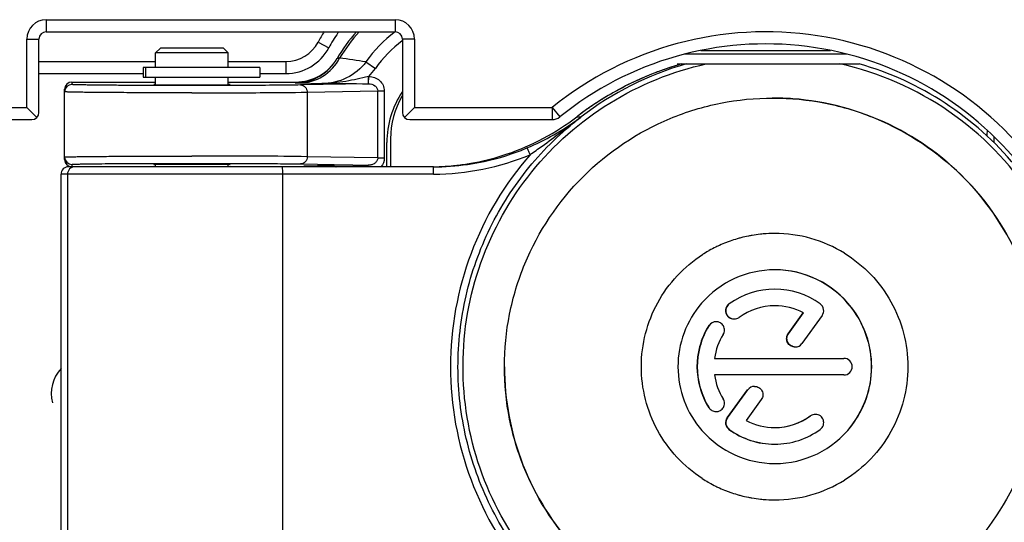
# Model space of a CAD drawing. Header units: millimetres. Extents: x 0 to 420, y 0 to 297.
# Tile 11 of 136: x 89.18 to 97.31, y 181.43 to 185.59. Entities that reach past the tile are written whole.
import ezdxf

# ---------------------------------------------------------------- set-up
doc = ezdxf.new("R2010")
doc.units = ezdxf.units.MM
doc.header["$LTSCALE"] = 23.1
doc.layers.get('0').update_dxf_attribs({"linetype": 'CONTINUOUS'})

msp = doc.modelspace()

# ---------------------------------------------------------------- linework, layer by layer
at = {"color": 7, "linetype": 'Continuous'}
for p, q in [((89.4016, 185.5851), (89.4016, 185.4851)), ((89.4016, 185.5851), (92.2816, 185.5851)), ((92.2816, 185.5851), (92.2816, 185.4851)), ((89.4016, 185.4851), (92.2816, 185.4851)), ((89.2416, 184.8601), (89.2416, 185.4251)), ((89.2416, 185.4251), (89.3416, 185.4251)), ((89.3416, 184.8201), (89.3416, 185.4251)), ((91.6455, 185.3989), (91.7337, 185.3519)), ((92.3416, 185.4251), (92.3416, 184.8201)), ((92.4416, 185.4251), (92.3416, 185.4251)), ((92.4416, 185.4251), (92.4416, 184.8601)), ((90.3438, 185.3501), (90.3038, 185.3101)), ((90.3038, 185.1901), (90.3038, 185.3101)), ((90.9038, 185.3101), (90.3038, 185.3101)), ((90.8638, 185.3501), (90.3438, 185.3501)), ((90.8638, 185.3501), (90.9038, 185.3101)), ((90.9038, 185.1901), (90.9038, 185.3101)), ((96.0119, 185.3001), (94.6698, 185.3001)), ((94.8056, 185.3301), (95.8758, 185.3301)), ((89.3416, 185.2401), (90.3038, 185.2401)), ((90.9038, 185.2401), (91.3808, 185.2401)), ((91.3808, 185.2401), (91.3808, 185.1401)), ((92.0406, 185.2369), (92.1192, 185.1819)), ((94.6084, 185.2201), (96.1126, 185.2201)), ((89.3416, 185.1401), (90.2022, 185.1401)), ((90.2022, 185.1901), (90.2022, 185.1101)), ((91.1638, 185.1901), (90.2022, 185.1901)), ((90.2244, 185.1101), (90.2244, 185.1901)), ((91.1638, 185.1901), (91.1638, 185.1101)), ((91.1638, 185.1401), (91.3808, 185.1401)), ((89.6138, 185.0701), (89.6138, 185.0499)), ((89.6138, 185.0701), (90.3038, 185.0701)), ((90.2022, 185.1101), (91.1638, 185.1101)), ((90.3038, 185.0491), (90.3038, 185.1101)), ((90.9038, 185.049), (90.9038, 185.1101)), ((90.9038, 185.0701), (91.4595, 185.0701)), ((91.4595, 185.0701), (91.4564, 185.0647)), ((91.4934, 185.0627), (91.6778, 185.0581)), ((92.0604, 185.0567), (91.5011, 185.0462)), ((92.0589, 185.0567), (92.0604, 185.0567)), ((92.0629, 185.0567), (92.0646, 185.1166)), ((89.5538, 184.4301), (89.5538, 185.0101)), ((91.5555, 184.9862), (92.1379, 184.9971)), ((91.5555, 184.9862), (91.5555, 184.454)), ((92.1379, 184.4431), (92.1379, 184.9971)), ((92.1379, 184.9971), (92.1923, 184.9971)), ((92.1923, 184.9971), (92.1923, 184.4431)), ((95.4003, 184.9382), (95.3948, 184.9382)), ((95.4003, 184.9379), (95.3948, 184.9382)), ((87.839, 184.8601), (89.2416, 184.8601)), ((89.324, 184.7777), (89.2416, 184.8601)), ((92.4416, 184.8601), (92.3592, 184.7777)), ((92.4416, 184.8601), (93.578, 184.8601)), ((93.5779, 184.8601), (93.6408, 184.7824)), ((93.578, 184.8601), (93.578, 184.7601)), ((88.0122, 184.7601), (89.2816, 184.7601)), ((92.4016, 184.7601), (93.578, 184.7601)), ((93.7805, 184.7832), (93.8175, 184.7832)), ((93.8039, 184.8009), (93.7981, 184.7965)), ((93.7988, 184.769), (93.8117, 184.7787)), ((93.7988, 184.769), (93.7996, 184.7698)), ((93.7989, 184.7954), (93.8042, 184.7994)), ((93.8044, 184.8003), (93.799, 184.7964)), ((93.8026, 184.772), (93.7996, 184.7698)), ((93.8117, 184.7787), (93.8175, 184.7832)), ((92.2138, 184.3701), (92.2138, 184.5701)), ((92.2438, 184.6001), (92.2438, 184.3701)), ((92.1379, 184.4431), (91.5555, 184.454)), ((92.1379, 184.4431), (92.1923, 184.4431)), ((92.5969, 184.3701), (89.5838, 184.3701)), ((89.6138, 184.3904), (89.6138, 184.3701)), ((90.3038, 184.3701), (90.3038, 184.3912)), ((90.9038, 184.3701), (90.9038, 184.3912)), ((91.5011, 184.394), (92.0604, 184.3836)), ((91.5288, 184.3701), (91.5288, 184.3755)), ((91.7324, 184.3822), (91.5494, 184.3768)), ((91.9325, 184.3836), (92.0604, 184.3836)), ((91.9361, 184.3836), (91.9361, 184.3701)), ((92.0604, 184.3701), (92.0604, 184.3836)), ((89.5238, 181.3501), (89.5238, 184.3101)), ((92.5989, 184.3101), (89.5239, 184.3101)), ((89.5775, 184.3101), (89.5775, 181.3501)), ((91.3509, 184.3101), (91.3509, 181.1301)), ((95.0392, 183.2379), (95.0368, 183.2379)), ((95.5262, 182.9915), (95.6505, 183.1635)), ((95.5287, 182.9915), (95.6529, 183.1635)), ((95.8066, 183.1421), (95.6395, 182.9109)), ((95.6529, 183.1635), (95.6505, 183.1635)), ((94.8728, 183.0593), (94.8703, 183.0593)), ((94.9309, 183.0915), (94.931, 183.0915)), ((95.5262, 182.9915), (95.5287, 182.9915)), ((95.5841, 182.8827), (95.5842, 182.8827)), ((94.9179, 182.7887), (95.9866, 182.7887)), ((95.9866, 182.6516), (94.9179, 182.6516)), ((95.2485, 182.5576), (95.2486, 182.5576)), ((95.0219, 182.2981), (95.1906, 182.5293)), ((95.0244, 182.2981), (95.193, 182.5293)), ((94.8728, 182.381), (94.8703, 182.381)), ((95.3039, 182.4487), (95.1785, 182.2768)), ((94.9309, 182.3487), (94.931, 182.3487)), ((95.0219, 182.2981), (95.0244, 182.2981)), ((95.0392, 182.2023), (95.0368, 182.2023))]:
    msp.add_line(p, q, dxfattribs=at)
for centre, radius, start, end in [((89.4016, 185.4251), 0.16, 90, 180), ((92.2816, 185.4251), 0.16, 0, 90), ((89.4016, 185.4251), 0.06, 90, 180), ((92.8808, 184.7401), 1.4, 147.73871, 151.92751), ((92.8808, 184.7401), 1.3, 145.50496, 151.92751), ((92.9288, 184.6151), 1.3, 137.94427, 150.01607), ((92.9288, 184.6151), 1.2835, 137.27738, 149.43968), ((92.9288, 184.6151), 1.0842, 126.64917, 145.00649), ((92.2816, 185.4251), 0.06, 0, 90), ((95.3413, 182.6851), 2.8, 33.45446, 129.03279), ((91.3808, 185.5401), 0.3, 270, 331.92751), ((92.9288, 184.6151), 0.9884, 126.49506, 145.00724), ((95.3413, 182.6851), 2.7, 36.4235, 129.03279), ((91.3808, 185.5401), 0.4, 270, 331.92751), ((91.4564, 185.4647), 0.4, 269.99662, 330.01556), ((91.4595, 185.4702), 0.4001, 270.0042, 329.11461), ((90.7756, 177.1072), 8.2275, 81.15515, 82.6816), ((95.3991, 182.7224), 2.5977, 105.95212, 127.50653), ((95.3621, 182.7226), 2.5975, 105.95358, 109.72314), ((95.3605, 182.728), 2.5919, 105.95171, 106.7892), ((95.3998, 182.7217), 2.5585, 33.27075, 77.5586), ((95.3984, 182.7219), 2.5983, 39.57584, 74.04574), ((91.7059, 185.4716), 0.5047, 315.3044, 324.97342), ((95.3621, 182.7224), 2.5977, 106.78774, 126.85892), ((95.3624, 182.7215), 2.5987, 110.96473, 113.47487), ((95.3634, 182.7189), 2.6015, 109.72217, 110.96511), ((92.1708, 268.3706), 83.314, 269.660929, 269.923032), ((92.0606, 184.9542), 0.1025, 88.74124, 90.13276), ((92.1007, 184.9437), 0.1767, 101.79166, 102.92736), ((95.3621, 182.7226), 2.5976, 114.95998, 117.253), ((95.3607, 182.7257), 2.5942, 113.47573, 114.95974), ((89.6138, 184.9899), 0.06, 89.99916, 179.99866), ((90.3076, 184.8479), 0.2029, 91.21651, 95.30395), ((90.9001, 185.2519), 0.2029, 271.21645, 275.3039), ((92.9738, 184.5701), 0.76, 146.30248, 180), ((95.3622, 182.7224), 2.5978, 118.80994, 121.01983), ((95.3627, 182.7215), 2.5988, 117.25294, 118.80999), ((92.9438, 184.6001), 0.7, 149.46878, 180), ((95.3633, 182.7208), 2.5997, 122.64021, 124.79842), ((95.3613, 182.7239), 2.5961, 121.02027, 122.63996), ((95.4002, 182.7219), 2.2162, 85.72994, 89.99814), ((89.2816, 184.8201), 0.06, 270, 360), ((92.4016, 184.8201), 0.06, 180, 270), ((95.3637, 182.7202), 2.6004, 126.42324, 126.87112), ((95.364, 182.7197), 2.601, 124.79833, 126.4232), ((92.5637, 186.3687), 1.9986, 288.75659, 307.5048), ((92.5718, 186.4315), 2.0661, 292.71575, 306.45973), ((93.578, 184.8601), 0.1, 270, 309.03279), ((95.3588, 182.7266), 2.5924, 127.00218, 127.50506), ((95.3632, 182.7208), 2.5997, 127.01696, 127.50356), ((92.5788, 186.4211), 2.0536, 306.57816, 307.09853), ((95.3947, 182.7281), 2.5905, 127.50511, 127.66605), ((97.7438, 184.6001), 0.58, 172.85488, 177.52921), ((97.7438, 184.6001), 0.52, 178.05727, 183.39452), ((92.6014, 186.3573), 1.9862, 288.72714, 292.75327), ((89.6138, 184.4504), 0.06, 180.00134, 270.00084), ((92.598, 186.3722), 2.062, 270.02501, 292.73366), ((92.5622, 186.379), 2.009, 278.98658, 280.81247), ((92.5943, 186.38), 2.01, 278.13822, 288.71328), ((92.5634, 186.3702), 2.0002, 280.82584, 288.75008), ((91.5288, 184.2752), 0.1004, 71.14625, 89.96915), ((91.5491, 184.284), 0.0928, 68.53641, 89.79909), ((91.9255, 170.9249), 13.4587, 89.97, 90.82185), ((92.5963, 186.3658), 1.9957, 270.01594, 278.13785), ((92.5668, 186.3196), 1.9495, 270.88297, 271.76743), ((92.5676, 186.3171), 1.9469, 271.74721, 275.73587), ((92.5635, 186.3615), 1.9916, 275.72419, 279.02708), ((95.4132, 182.7227), 1.0974, 109.55003, 111.24494), ((95.4134, 182.7222), 1.0978, 106.30567, 109.54878), ((95.4136, 182.7215), 1.0986, 104.65125, 106.30575), ((95.4135, 182.7218), 1.0983, 101.31466, 104.65123), ((95.4131, 182.7235), 1.0966, 99.75752, 101.31404), ((95.4137, 182.7201), 1.1, 96.13488, 99.75546), ((95.4139, 182.7183), 1.1018, 94.88422, 96.13585), ((95.4137, 182.7213), 1.0988, 90.00448, 94.88646), ((95.4136, 182.7214), 1.0988, 58.31161, 90.00012), ((95.4139, 182.7208), 1.0994, 119.90842, 122.72245), ((95.4112, 182.7255), 1.094, 119.34759, 119.90762), ((95.4135, 182.7213), 1.0988, 116.13481, 119.34578), ((95.4149, 182.7185), 1.1019, 114.44564, 116.1359), ((95.4147, 182.719), 1.1013, 111.24563, 114.44613), ((95.4156, 182.7208), 0.7993, 90.00482, 139.12119), ((95.4154, 182.7207), 0.7994, 37.66972, 89.99425), ((95.4119, 182.7208), 0.7994, 39.34225, 89.74209), ((95.4152, 182.7208), 0.6393, 53.9793, 126.0207), ((95.4157, 182.7207), 0.5023, 89.99982, 126.0207), ((95.08, 183.1816), 0.0677, 267.94186, 269.9981), ((95.4166, 182.7187), 0.6437, 148.06383, 165.09887), ((95.4191, 182.7187), 0.6437, 148.06384, 165.09886), ((94.931, 183.0229), 0.0686, 89.94763, 147.97811), ((95.4135, 182.7201), 0.6403, 165.14516, 195.13574), ((95.4159, 182.7201), 0.6403, 165.14516, 195.13574), ((95.5842, 182.9511), 0.0684, 261.87618, 269.97998), ((95.5842, 182.9509), 0.0683, 269.99403, 324.12336), ((95.4165, 182.7215), 0.6436, 195.17979, 211.93846), ((95.419, 182.7215), 0.6436, 195.17979, 211.93847), ((95.2486, 182.4888), 0.0687, 90.00533, 143.93205), ((94.931, 182.4166), 0.0679, 267.94629, 269.99816), ((95.4157, 182.7196), 0.5023, 269.99982, 306.0207), ((95.4133, 182.7196), 0.5023, 270.2778, 306.02072), ((95.4154, 182.7195), 0.7994, 270.0057, 322.16648), ((95.4156, 182.7195), 0.7993, 221.15856, 269.99526), ((95.4128, 182.7194), 0.6393, 233.9793, 270.00018), ((95.4152, 182.7194), 0.6393, 233.9793, 269.78179), ((95.4152, 182.7194), 0.6393, 269.99982, 306.0207), ((95.4152, 182.7145), 0.6344, 269.77991, 269.99999), ((95.4139, 182.7195), 1.0994, 237.07449, 240.08784), ((95.4111, 182.7147), 1.0939, 240.0882, 240.59002), ((95.4135, 182.7189), 1.0987, 240.59192, 243.8538), ((95.4149, 182.7217), 1.1019, 243.85266, 245.49209), ((95.4136, 182.7189), 1.0988, 269.99987, 301.71822), ((95.4147, 182.7213), 1.1014, 245.49159, 248.75643), ((95.4133, 182.7176), 1.0974, 248.75716, 250.39037), ((95.4134, 182.718), 1.0978, 250.39166, 253.71338), ((95.4136, 182.7187), 1.0986, 253.71329, 255.29623), ((95.4135, 182.7184), 1.0983, 255.29626, 258.72547), ((95.4131, 182.7167), 1.0965, 258.72613, 260.20153), ((95.4137, 182.7201), 1.1, 260.20369, 263.92761), ((95.4139, 182.7219), 1.1018, 263.9266, 265.09261), ((95.4137, 182.719), 1.0988, 265.09036, 269.99549)]:
    msp.add_arc(centre, radius, start, end, dxfattribs=at)
at = {"color": 2, "linetype": 'Continuous'}
msp.add_arc((89.7438, 182.5001), 0.3, 137.17376, 195, dxfattribs=at)
at = {"color": 7, "linetype": 'Continuous'}
for centre, start_param, end_param in [((89.6138, 185.0101), 3.141593, 4.712389), ((89.6138, 184.4301), 4.712389, 6.283185)]:
    msp.add_ellipse(centre, major_axis=(0, -0.06), ratio=0.999962, start_param=start_param, end_param=end_param, dxfattribs=at)
for points, knots in [([(91.4933, 185.0627), (91.5597, 185.0629), (91.6966, 185.1026), (91.7917, 185.2076), (91.8236, 185.2677)], [0, 0, 0, 0, 0.493716, 1, 1, 1, 1]), ([(92.0406, 185.2369), (92.0003, 185.1809), (91.888, 185.0888), (91.7474, 185.058), (91.6778, 185.0581)], [0, 0, 0, 0, 0.497809, 1, 1, 1, 1]), ([(91.8236, 185.2677), (91.8205, 185.2672), (91.8156, 185.2664), (91.8081, 185.2651), (91.8058, 185.265), (91.8026, 185.2645), (91.8028, 185.2648)], [0, 0, 0, 0, 0.443872, 0.759416, 0.944949, 1, 1, 1, 1]), ([(94.8293, 180.2247), (94.5501, 180.2886), (94.009, 180.5133), (93.358, 181.0983), (92.9363, 181.8664), (92.7929, 182.7307), (92.9434, 183.5939), (93.3712, 184.3585), (94.027, 184.9382), (94.5699, 185.1584), (94.8496, 185.2201)], [0, 0, 0, 0, 0.124967, 0.249957, 0.374971, 0.500001, 0.625031, 0.750045, 0.875034, 1, 1, 1, 1]), ([(91.4564, 185.0647), (91.456, 185.0641), (91.4616, 185.0645), (91.4659, 185.0633), (91.4791, 185.0633), (91.4879, 185.0629), (91.4934, 185.0627)], [0, 0, 0, 0, 0.058993, 0.245938, 0.560451, 1, 1, 1, 1]), ([(92.0612, 185.1159), (91.9993, 185.1015), (91.8734, 185.071), (91.7437, 185.0579), (91.6778, 185.0581)], [0, 0, 0, 0, 0.490633, 1, 1, 1, 1]), ([(92.0604, 185.0567), (92.0606, 185.0568), (92.0604, 185.0578), (92.0608, 185.0595), (92.0607, 185.0628), (92.0608, 185.0653), (92.0609, 185.0668)], [0, 0, 0, 0, 0.063511, 0.245373, 0.556959, 1, 1, 1, 1]), ([(92.0609, 185.0668), (92.0609, 185.0701), (92.0612, 185.0865), (92.0612, 185.1028), (92.0612, 185.1159)], [0, 0, 0, 0, 0.201205, 1, 1, 1, 1]), ([(92.0629, 185.0567), (92.081, 185.0563), (92.1088, 185.0483), (92.1332, 185.0223), (92.138, 185.0053), (92.1379, 184.9971)], [0, 0, 0, 0, 0.519267, 0.765406, 1, 1, 1, 1]), ([(92.0646, 185.1166), (92.0962, 185.1157), (92.1456, 185.0974), (92.1849, 185.0455), (92.1923, 185.0131), (92.1923, 184.9971)], [0, 0, 0, 0, 0.496633, 0.74845, 1, 1, 1, 1]), ([(90.6038, 184.9812), (90.5356, 184.9812), (90.4016, 184.9813), (90.2072, 184.9818), (90.0534, 184.9825), (89.9399, 184.9832), (89.8638, 184.9837), (89.7948, 184.9843), (89.7336, 184.985), (89.6808, 184.9857), (89.6369, 184.9865), (89.606, 184.9871), (89.5862, 184.9877), (89.5748, 184.9881), (89.5662, 184.9886), (89.5594, 184.9888), (89.5565, 184.9895), (89.5538, 184.9894), (89.5538, 184.9899)], [0, 0, 0, 0, 0.195069, 0.382627, 0.555492, 0.634305, 0.707007, 0.772904, 0.831355, 0.881803, 0.92376, 0.956823, 0.969916, 0.980678, 0.989077, 0.995096, 0.998729, 1, 1, 1, 1]), ([(91.5011, 185.0462), (91.4379, 185.045), (91.2847, 185.0434), (91.0252, 185.0419), (90.7731, 185.0413), (90.5557, 185.0412), (90.3916, 185.0414), (90.2335, 185.0418), (90.086, 185.0425), (89.9532, 185.0433), (89.8536, 185.0442), (89.7841, 185.045), (89.7405, 185.0456), (89.7031, 185.0463), (89.6721, 185.0469), (89.6478, 185.0476), (89.6316, 185.0482), (89.6225, 185.0487), (89.6177, 185.049), (89.6156, 185.0495), (89.6138, 185.0495), (89.6138, 185.0499)], [0, 0, 0, 0, 0.100475, 0.243409, 0.412619, 0.501147, 0.58894, 0.673495, 0.752398, 0.823402, 0.88448, 0.910742, 0.933892, 0.953771, 0.970231, 0.983158, 0.992462, 0.995732, 0.998076, 0.999493, 1, 1, 1, 1]), ([(90.2888, 185.0499), (90.2888, 185.0496), (90.2908, 185.0498), (90.2928, 185.0493), (90.2977, 185.0493), (90.3012, 185.0491), (90.3032, 185.049)], [0, 0, 0, 0, 0.064594, 0.253153, 0.565345, 1, 1, 1, 1]), ([(90.3032, 185.049), (90.3413, 185.048), (90.4415, 185.0475), (90.5417, 185.0471), (90.6038, 185.0471)], [0, 0, 0, 0, 0.37957, 1, 1, 1, 1]), ([(90.6038, 185.0471), (90.666, 185.0471), (90.7662, 185.0475), (90.8664, 185.048), (90.9044, 185.049)], [0, 0, 0, 0, 0.620309, 1, 1, 1, 1]), ([(90.6038, 184.9812), (90.7919, 184.9812), (91.1091, 184.9821), (91.4263, 184.9839), (91.5555, 184.9862)], [0, 0, 0, 0, 0.592839, 1, 1, 1, 1]), ([(90.9188, 185.0499), (90.9188, 185.0502), (90.9169, 185.0499), (90.9149, 185.0505), (90.91, 185.0504), (90.9065, 185.0506), (90.9044, 185.0507)], [0, 0, 0, 0, 0.064594, 0.253153, 0.565345, 1, 1, 1, 1]), ([(91.5011, 185.0462), (91.5152, 185.0462), (91.545, 185.0319), (91.5554, 185.0013), (91.5555, 184.9862)], [0, 0, 0, 0, 0.482617, 1, 1, 1, 1]), ([(93.1836, 182.7201), (93.1836, 182.8651), (93.2123, 183.1558), (93.3806, 183.7121), (93.7916, 184.3297), (94.4088, 184.741), (94.9649, 184.9095), (95.2554, 184.9382), (95.4003, 184.9382)], [0, 0, 0, 0, 0.12534, 0.250675, 0.500101, 0.749468, 0.874737, 1, 1, 1, 1]), ([(95.4003, 184.9382), (95.5451, 184.9382), (95.8357, 184.9095), (96.3918, 184.741), (97.009, 184.3297), (97.42, 183.7121), (97.5883, 183.1558), (97.617, 182.8651), (97.617, 182.7201)], [0, 0, 0, 0, 0.125263, 0.250532, 0.499899, 0.749325, 0.87466, 1, 1, 1, 1]), ([(97.617, 182.7201), (97.617, 182.9951), (97.5124, 183.5504), (97.0632, 184.2644), (96.3851, 184.7659), (95.8393, 184.9115), (95.5652, 184.932)], [0, 0, 0, 0, 0.250065, 0.500094, 0.75007, 1, 1, 1, 1]), ([(93.8175, 180.6571), (93.6606, 180.7775), (93.3733, 181.0554), (93.049, 181.5582), (92.8468, 182.1218), (92.7777, 182.7164), (92.8452, 183.3113), (93.0457, 183.8754), (93.3687, 184.3792), (93.6552, 184.6579), (93.8117, 184.7787)], [0, 0, 0, 0, 0.12498, 0.249974, 0.374983, 0.499999, 0.625016, 0.750025, 0.875018, 1, 1, 1, 1]), ([(93.3949, 184.4703), (93.4283, 184.4938), (93.5645, 184.5913), (93.698, 184.6923), (93.7988, 184.769)], [0, 0, 0, 0, 0.243801, 1, 1, 1, 1]), ([(93.3696, 184.5256), (93.3701, 184.5256), (93.3708, 184.5236), (93.3726, 184.521), (93.375, 184.5157), (93.3796, 184.5059), (93.3864, 184.4904), (93.3919, 184.4774), (93.3949, 184.4703)], [0, 0, 0, 0, 0.022181, 0.081011, 0.174861, 0.299352, 0.622124, 1, 1, 1, 1]), ([(89.5538, 184.4504), (89.5538, 184.4508), (89.5565, 184.4507), (89.5594, 184.4515), (89.5662, 184.4516), (89.5748, 184.4521), (89.5862, 184.4525), (89.606, 184.4531), (89.6369, 184.4538), (89.6808, 184.4545), (89.7336, 184.4552), (89.7948, 184.4559), (89.8638, 184.4565), (89.9399, 184.4571), (90.0534, 184.4578), (90.2072, 184.4584), (90.4016, 184.4589), (90.5356, 184.459), (90.6038, 184.459)], [0, 0, 0, 0, 0.001271, 0.004904, 0.010923, 0.019322, 0.030084, 0.043177, 0.07624, 0.118197, 0.168645, 0.227096, 0.292993, 0.365695, 0.444508, 0.617373, 0.804931, 1, 1, 1, 1]), ([(91.5555, 184.454), (91.4263, 184.4563), (91.1091, 184.4582), (90.7919, 184.459), (90.6038, 184.459)], [0, 0, 0, 0, 0.407161, 1, 1, 1, 1]), ([(91.5555, 184.454), (91.5554, 184.4389), (91.5451, 184.4084), (91.5152, 184.3941), (91.5011, 184.394)], [0, 0, 0, 0, 0.517129, 1, 1, 1, 1]), ([(92.1379, 184.4431), (92.138, 184.4348), (92.133, 184.4174), (92.1141, 184.3979), (92.0888, 184.3861), (92.0699, 184.3835), (92.0604, 184.3836)], [0, 0, 0, 0, 0.232895, 0.477651, 0.734768, 1, 1, 1, 1]), ([(93.3949, 184.4703), (93.1867, 184.2318), (92.8533, 183.6745), (92.681, 182.7201), (92.8533, 181.7657), (93.1867, 181.2084), (93.3949, 180.9699)], [0, 0, 0, 0, 0.249982, 0.5, 0.750018, 1, 1, 1, 1]), ([(89.5838, 184.3701), (89.5685, 184.3701), (89.5367, 184.3573), (89.5238, 184.3254), (89.5239, 184.3101)], [0, 0, 0, 0, 0.500003, 1, 1, 1, 1]), ([(89.6345, 184.3701), (89.6198, 184.3701), (89.589, 184.3565), (89.5775, 184.3253), (89.5775, 184.3101)], [0, 0, 0, 0, 0.49105, 1, 1, 1, 1]), ([(89.6138, 184.3904), (89.6138, 184.3907), (89.6156, 184.3908), (89.6177, 184.3912), (89.6225, 184.3915), (89.6316, 184.3921), (89.6478, 184.3926), (89.6721, 184.3933), (89.7031, 184.394), (89.7405, 184.3946), (89.7841, 184.3952), (89.8536, 184.396), (89.9532, 184.3969), (90.086, 184.3978), (90.2335, 184.3984), (90.3915, 184.3988), (90.5557, 184.399), (90.7731, 184.399), (91.0251, 184.3984), (91.2847, 184.3968), (91.4379, 184.3952), (91.5011, 184.394)], [0, 0, 0, 0, 0.000507, 0.001924, 0.004268, 0.007538, 0.016842, 0.029768, 0.046228, 0.066106, 0.089255, 0.115517, 0.176594, 0.247597, 0.326501, 0.411056, 0.498849, 0.587376, 0.756587, 0.899523, 1, 1, 1, 1]), ([(90.2888, 184.3904), (90.2888, 184.3907), (90.2908, 184.3904), (90.2928, 184.391), (90.2977, 184.3909), (90.3012, 184.3911), (90.3033, 184.3912)], [0, 0, 0, 0, 0.064587, 0.253173, 0.565374, 1, 1, 1, 1]), ([(90.3033, 184.3895), (90.3012, 184.3896), (90.2977, 184.3898), (90.2928, 184.3897), (90.2908, 184.3903), (90.2888, 184.3901), (90.2888, 184.3904)], [0, 0, 0, 0, 0.434626, 0.746827, 0.935413, 1, 1, 1, 1]), ([(90.3033, 184.3912), (90.3413, 184.3922), (90.4415, 184.3927), (90.5417, 184.3931), (90.6038, 184.3931)], [0, 0, 0, 0, 0.379657, 1, 1, 1, 1]), ([(90.6038, 184.3931), (90.666, 184.3931), (90.7662, 184.3927), (90.8664, 184.3922), (90.9044, 184.3912)], [0, 0, 0, 0, 0.620342, 1, 1, 1, 1]), ([(90.9044, 184.3912), (90.9065, 184.3911), (90.91, 184.3909), (90.9149, 184.391), (90.9169, 184.3904), (90.9188, 184.3907), (90.9188, 184.3904)], [0, 0, 0, 0, 0.434626, 0.746827, 0.935413, 1, 1, 1, 1]), ([(90.9188, 184.3904), (90.9188, 184.3901), (90.9169, 184.3903), (90.9149, 184.3897), (90.91, 184.3898), (90.9065, 184.3896), (90.9044, 184.3895)], [0, 0, 0, 0, 0.064587, 0.253173, 0.565374, 1, 1, 1, 1]), ([(91.3488, 184.3701), (91.3492, 184.3701), (91.3492, 184.368), (91.3498, 184.3654), (91.35, 184.3595), (91.3505, 184.3485), (91.3508, 184.3316), (91.3509, 184.3175), (91.3509, 184.3101)], [0, 0, 0, 0, 0.017791, 0.071103, 0.164361, 0.294215, 0.631431, 1, 1, 1, 1]), ([(91.5494, 184.3768), (91.5464, 184.3767), (91.5415, 184.3764), (91.5345, 184.3764), (91.5316, 184.3756), (91.5288, 184.376), (91.5288, 184.3755)], [0, 0, 0, 0, 0.434699, 0.747042, 0.935464, 1, 1, 1, 1]), ([(91.7324, 184.3822), (91.738, 184.3822), (91.7598, 184.3812), (91.7814, 184.3759), (91.7966, 184.3703)], [0, 0, 0, 0, 0.255956, 1, 1, 1, 1]), ([(92.5989, 184.3101), (92.5989, 184.3175), (92.5988, 184.3316), (92.5986, 184.3485), (92.598, 184.3595), (92.5978, 184.3654), (92.5972, 184.368), (92.5972, 184.3701), (92.5969, 184.3701)], [0, 0, 0, 0, 0.368543, 0.70574, 0.835604, 0.928878, 0.982203, 1, 1, 1, 1]), ([(94.8163, 181.7966), (94.7398, 181.8462), (94.5984, 181.9651), (94.4374, 182.1898), (94.3367, 182.4475), (94.3028, 182.722), (94.3377, 182.9965), (94.4393, 183.2538), (94.601, 183.478), (94.7428, 183.5964), (94.8196, 183.6457)], [0, 0, 0, 0, 0.124952, 0.249936, 0.37495, 0.499975, 0.625, 0.750016, 0.875016, 1, 1, 1, 1]), ([(95.9908, 183.6563), (96.0699, 183.6075), (96.2165, 183.489), (96.3839, 183.2621), (96.489, 183.0002), (96.5249, 182.7203), (96.4891, 182.4404), (96.3841, 182.1785), (96.2168, 181.9516), (96.0704, 181.8331), (95.9913, 181.7842)], [0, 0, 0, 0, 0.124993, 0.249992, 0.37501, 0.500037, 0.625064, 0.75008, 0.875065, 1, 1, 1, 1]), ([(94.8112, 183.2439), (94.749, 183.1721), (94.6497, 183.0045), (94.5988, 182.7181), (94.6511, 182.4319), (94.7513, 182.2649), (94.8138, 182.1934)], [0, 0, 0, 0, 0.249986, 0.50002, 0.750045, 1, 1, 1, 1]), ([(95.0368, 183.2379), (95.0254, 183.2296), (95.0074, 183.2049), (95.0078, 183.1597), (95.0344, 183.1232), (95.0634, 183.1139), (95.0776, 183.1139)], [0, 0, 0, 0, 0.250272, 0.499967, 0.749692, 1, 1, 1, 1]), ([(95.0392, 183.2379), (95.028, 183.2297), (95.0102, 183.2055), (95.0099, 183.161), (95.0353, 183.1244), (95.0636, 183.1144), (95.0776, 183.1139)], [0, 0, 0, 0, 0.250221, 0.499903, 0.749622, 1, 1, 1, 1]), ([(95.8066, 183.1421), (95.8168, 183.1563), (95.8262, 183.1943), (95.8053, 183.2276), (95.7912, 183.2379)], [0, 0, 0, 0, 0.498708, 1, 1, 1, 1]), ([(96.0301, 183.2275), (96.0882, 183.1566), (96.1806, 182.9933), (96.2275, 182.7169), (96.1784, 182.4408), (96.0847, 182.2782), (96.0261, 182.2078)], [0, 0, 0, 0, 0.249974, 0.50001, 0.750042, 1, 1, 1, 1]), ([(96.0468, 182.2292), (96.1004, 182.2983), (96.1855, 182.4555), (96.2296, 182.7189), (96.1863, 182.9825), (96.1017, 183.14), (96.0482, 183.2092)], [0, 0, 0, 0, 0.249969, 0.499973, 0.749988, 1, 1, 1, 1]), ([(94.9895, 182.9866), (94.9959, 182.9968), (95.0033, 183.0212), (94.994, 183.0579), (94.9676, 183.0849), (94.9431, 183.0915), (94.931, 183.0915)], [0, 0, 0, 0, 0.250394, 0.500277, 0.75003, 1, 1, 1, 1]), ([(95.5706, 182.8836), (95.5593, 182.8855), (95.5371, 182.8953), (95.5156, 182.9241), (95.5107, 182.9597), (95.5195, 182.9822), (95.5262, 182.9915)], [0, 0, 0, 0, 0.250109, 0.500326, 0.750319, 1, 1, 1, 1]), ([(95.5746, 182.8834), (95.5631, 182.885), (95.5405, 182.8945), (95.5183, 182.9233), (95.513, 182.9593), (95.5219, 182.9821), (95.5287, 182.9915)], [0, 0, 0, 0, 0.249986, 0.500131, 0.750154, 1, 1, 1, 1]), ([(96.0548, 182.7201), (96.0548, 182.7376), (96.0403, 182.774), (96.004, 182.7887), (95.9866, 182.7887)], [0, 0, 0, 0, 0.501703, 1, 1, 1, 1]), ([(95.4003, 180.5021), (95.2554, 180.5021), (94.9648, 180.5308), (94.4088, 180.6993), (93.7916, 181.1106), (93.3806, 181.7281), (93.2123, 182.2844), (93.1836, 182.5752), (93.1836, 182.7201)], [0, 0, 0, 0, 0.125269, 0.250536, 0.499905, 0.749331, 0.87466, 1, 1, 1, 1]), ([(93.1836, 182.7201), (93.1836, 182.4451), (93.2882, 181.8896), (93.7377, 181.1755), (94.4161, 180.6741), (94.9621, 180.5285), (95.2362, 180.5082)], [0, 0, 0, 0, 0.250065, 0.500094, 0.75007, 1, 1, 1, 1]), ([(97.617, 182.7201), (97.617, 182.5752), (97.5883, 182.2844), (97.42, 181.7281), (97.009, 181.1106), (96.3918, 180.6993), (95.8357, 180.5308), (95.5451, 180.5021), (95.4003, 180.5021)], [0, 0, 0, 0, 0.12534, 0.250669, 0.500095, 0.749464, 0.874731, 1, 1, 1, 1]), ([(95.9866, 182.6516), (96.004, 182.6516), (96.0403, 182.6662), (96.0548, 182.7026), (96.0548, 182.7201)], [0, 0, 0, 0, 0.498283, 1, 1, 1, 1]), ([(95.2486, 182.5576), (95.261, 182.5576), (95.2863, 182.5505), (95.3128, 182.5217), (95.3204, 182.4834), (95.3112, 182.4587), (95.3039, 182.4487)], [0, 0, 0, 0, 0.250059, 0.499972, 0.749838, 1, 1, 1, 1]), ([(94.931, 182.3487), (94.9431, 182.3487), (94.9676, 182.3553), (94.994, 182.3823), (95.0033, 182.419), (94.9959, 182.4434), (94.9895, 182.4536)], [0, 0, 0, 0, 0.249995, 0.499789, 0.749688, 1, 1, 1, 1]), ([(94.8728, 182.381), (94.8786, 182.3716), (94.8953, 182.3555), (94.9175, 182.3492), (94.9286, 182.3488)], [0, 0, 0, 0, 0.500111, 1, 1, 1, 1]), ([(95.0219, 182.2981), (95.0116, 182.284), (95.0018, 182.246), (95.0226, 182.2126), (95.0368, 182.2023)], [0, 0, 0, 0, 0.499515, 1, 1, 1, 1]), ([(95.0244, 182.2981), (95.014, 182.284), (95.0043, 182.246), (95.0251, 182.2126), (95.0392, 182.2023)], [0, 0, 0, 0, 0.499511, 1, 1, 1, 1]), ([(95.7912, 182.2023), (95.8026, 182.2107), (95.8206, 182.2353), (95.8206, 182.2804), (95.7943, 182.3171), (95.7654, 182.3264), (95.7514, 182.3264)], [0, 0, 0, 0, 0.25114, 0.50139, 0.750561, 1, 1, 1, 1])]:
    msp.add_open_spline(points, degree=3, knots=knots, dxfattribs=at)
for points in [[(92.1923, 184.4431), (92.1923, 184.417), (92.1817, 184.3897), (92.1647, 184.3699)], [(91.7324, 184.3822), (91.7508, 184.3822), (91.7696, 184.378), (91.7862, 184.3701)], [(95.6529, 183.1635), (95.5811, 183.202), (95.4973, 183.223), (95.4157, 183.223)], [(95.08, 183.1139), (95.0941, 183.1139), (95.1089, 183.1186), (95.1203, 183.127)], [(94.9895, 182.9866), (94.9524, 182.9271), (94.9274, 182.8582), (94.9179, 182.7887)], [(94.9179, 182.6516), (94.9274, 182.582), (94.9524, 182.5131), (94.9895, 182.4536)], [(95.7514, 182.3264), (95.7373, 182.3264), (95.7225, 182.3216), (95.7111, 182.3133)], [(95.1785, 182.2768), (95.2504, 182.2383), (95.3342, 182.2172), (95.4157, 182.2172)]]:
    msp.add_open_spline(points, degree=3, dxfattribs=at)

doc.saveas('drawing.dxf')
